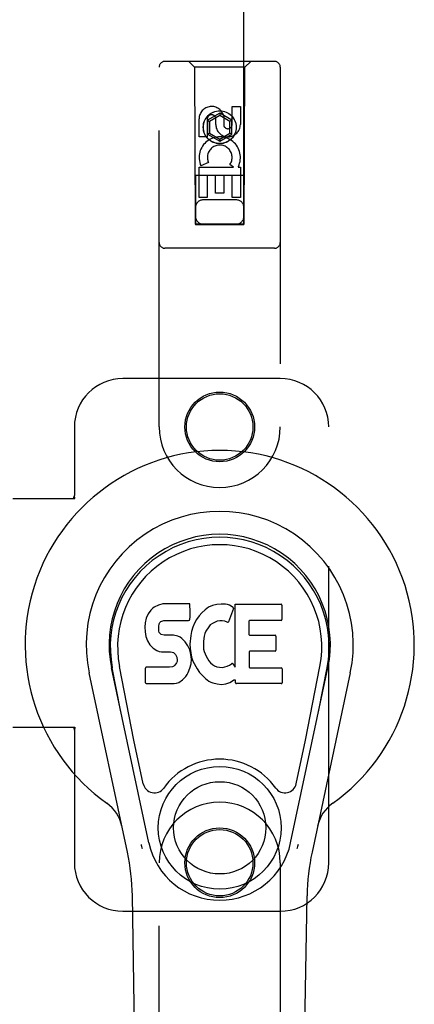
# Model space of a CAD drawing. Header units: inches. Extents: x 0 to 278, y 0 to 180.
# Tile 65 of 78: x 99.35 to 101.39, y 89.97 to 95.05. Entities that reach past the tile are written whole.
import ezdxf

# ---------------------------------------------------------------- set-up
doc = ezdxf.new("R2010")
doc.units = ezdxf.units.IN
doc.header["$LTSCALE"] = 15.310625
doc.header["$MEASUREMENT"] = 0
doc.linetypes.add('HIDDEN', pattern=[0.2, 0.1, -0.1])
doc.layers.add('RIGHTHAND_DOOR_ASSEMBLY', color=7, linetype='CONTINUOUS')

msp = doc.modelspace()

# ---------------------------------------------------------------- linework, layer by layer
at = {"layer": 'RIGHTHAND_DOOR_ASSEMBLY', "color": 8, "linetype": 'HIDDEN'}
for p, q in [((100.2593, 130.9982), (100.2593, 93.9965)), ((100.5093, 93.9965), (100.5093, 130.9982)), ((100.0718, 92.9507), (100.0718, 94.8082)), ((100.6668, 94.8382), (100.1018, 94.8382)), ((100.2543, 94.8082), (100.2243, 94.8382)), ((100.2543, 94.8082), (100.2578, 93.9982)), ((100.5143, 94.8082), (100.2543, 94.8082)), ((100.5108, 93.9982), (100.5143, 94.8082)), ((100.5143, 94.8082), (100.5443, 94.8382)), ((100.6968, 94.8082), (100.6968, 92.9507)), ((100.4484, 94.5124), (100.4484, 94.6048)), ((100.4484, 94.6048), (100.4909, 94.6048)), ((100.4909, 94.6048), (100.4909, 94.5124)), ((100.3843, 94.5701), (100.3218, 94.534)), ((100.3843, 94.5585), (100.3318, 94.5282)), ((100.3843, 94.5701), (100.3843, 94.5585)), ((100.4468, 94.534), (100.3843, 94.5701)), ((100.4368, 94.5282), (100.3843, 94.5585)), ((100.4049, 94.5547), (100.4049, 94.5084)), ((100.2777, 94.4485), (100.2777, 94.5409)), ((100.3201, 94.5409), (100.3201, 94.4485)), ((100.3218, 94.534), (100.3218, 94.4618)), ((100.3218, 94.534), (100.3318, 94.5282)), ((100.3318, 94.5282), (100.3318, 94.4676)), ((100.364, 94.5124), (100.364, 94.5409)), ((100.4468, 94.534), (100.4368, 94.5282)), ((100.4368, 94.4676), (100.4368, 94.5282)), ((100.4468, 94.4618), (100.4468, 94.534)), ((100.3218, 94.4618), (100.3318, 94.4676)), ((100.3218, 94.4618), (100.3843, 94.4258)), ((100.3318, 94.4676), (100.3843, 94.4373)), ((100.3843, 94.4373), (100.4368, 94.4676)), ((100.3843, 94.4258), (100.4468, 94.4618)), ((100.4468, 94.4618), (100.4368, 94.4676)), ((100.3201, 94.4485), (100.2777, 94.4485)), ((100.3843, 94.4258), (100.3843, 94.4373)), ((100.3258, 94.3166), (100.2867, 94.2997)), ((100.4553, 94.2922), (100.4367, 94.3052)), ((100.5119, 94.2482), (100.2567, 94.2482)), ((100.2777, 94.1361), (100.2777, 94.2922)), ((100.2777, 94.2922), (100.4553, 94.2922)), ((100.3201, 94.2496), (100.3201, 94.1361)), ((100.3625, 94.2496), (100.3201, 94.2496)), ((100.3625, 94.1574), (100.3625, 94.2496)), ((100.405, 94.2496), (100.405, 94.1574)), ((100.4484, 94.2496), (100.405, 94.2496)), ((100.4484, 94.1361), (100.4484, 94.2496)), ((100.4804, 94.2957), (100.4786, 94.2922)), ((100.4786, 94.2922), (100.4909, 94.2922)), ((100.4909, 94.2922), (100.4909, 94.1361)), ((100.405, 94.1574), (100.3625, 94.1574)), ((100.3201, 94.1361), (100.2777, 94.1361)), ((100.4693, 94.1232), (100.2993, 94.1232)), ((100.4909, 94.1361), (100.4484, 94.1361)), ((100.2578, 93.9982), (100.5108, 93.9982)), ((100.2593, 93.9997), (100.5093, 93.9997)), ((100.2593, 93.9965), (100.5093, 93.9965)), ((100.6668, 93.8732), (100.1018, 93.8732)), ((100.6968, 93.2007), (99.8843, 93.2007)), ((99.6343, 92.9507), (99.6343, 92.5976)), ((100.9468, 90.7007), (100.9468, 92.9507)), ((99.3164, 92.5807), (99.6373, 92.5807)), ((99.6299, 92.5807), (99.6343, 92.5976)), ((99.6373, 92.5807), (99.6343, 92.5976)), ((99.3164, 91.4007), (99.6373, 91.4007)), ((99.6299, 91.4007), (99.6343, 91.3839)), ((99.6373, 91.4007), (99.6343, 91.3839)), ((99.6343, 91.3839), (99.6343, 90.7007)), ((100.0718, 88.8432), (100.0718, 90.7007)), ((100.6968, 90.7007), (100.6968, 88.8432)), ((99.8843, 90.4507), (100.6968, 90.4507))]:
    msp.add_line(p, q, dxfattribs=at)
at = {"layer": 'RIGHTHAND_DOOR_ASSEMBLY', "color": 7, "linetype": 'Continuous'}
for p, q in [((100.0366, 92.0136), (100.0281, 92.0056)), ((100.0462, 92.0201), (100.0366, 92.0136)), ((100.0678, 92.0298), (100.0462, 92.0201)), ((100.0912, 92.0372), (100.0678, 92.0298)), ((100.2308, 92.0372), (100.0912, 92.0372)), ((100.2325, 91.9943), (100.2308, 92.0372)), ((100.3267, 92.0198), (100.3085, 92.0068)), ((100.3471, 92.0286), (100.3267, 92.0198)), ((100.3689, 92.0335), (100.3471, 92.0286)), ((100.391, 92.0357), (100.3689, 92.0335)), ((100.4136, 92.0353), (100.391, 92.0357)), ((100.4247, 92.0336), (100.4136, 92.0353)), ((100.4352, 92.0302), (100.4247, 92.0336)), ((100.4553, 92.013), (100.4291, 91.9448)), ((100.4539, 92.0181), (100.4352, 92.0302)), ((100.4641, 92.0351), (100.7009, 92.0351)), ((100.4641, 91.7099), (100.4641, 92.0351)), ((100.7054, 92.0306), (100.7054, 91.9563)), ((100.0051, 91.9634), (100, 91.94)), ((100.0144, 91.9859), (100.0051, 91.9634)), ((100.0281, 92.0056), (100.0144, 91.9859)), ((100.2304, 91.9577), (100.2316, 91.9706)), ((100.2316, 91.9706), (100.2325, 91.9943)), ((100.2775, 91.9748), (100.2645, 91.9566)), ((100.2921, 91.9915), (100.2775, 91.9748)), ((100.3085, 92.0068), (100.2921, 91.9915)), ((100, 91.94), (99.9982, 91.9164)), ((99.9982, 91.9164), (99.999, 91.8925)), ((100.0693, 91.9047), (100.0699, 91.9197)), ((100.0699, 91.9197), (100.0719, 91.9347)), ((100.0719, 91.9347), (100.0751, 91.9414)), ((100.0751, 91.9414), (100.0809, 91.9463)), ((100.0809, 91.9463), (100.0952, 91.9507)), ((100.0952, 91.9507), (100.1101, 91.9519)), ((100.1101, 91.9519), (100.223, 91.9519)), ((100.223, 91.9519), (100.2286, 91.9524)), ((100.2286, 91.9524), (100.2304, 91.9577)), ((100.2452, 91.9165), (100.2391, 91.8951)), ((100.2537, 91.9371), (100.2452, 91.9165)), ((100.2645, 91.9566), (100.2537, 91.9371)), ((100.3275, 91.9189), (100.3133, 91.8957)), ((100.3357, 91.9292), (100.3275, 91.9189)), ((100.3465, 91.9367), (100.3357, 91.9292)), ((100.3714, 91.9473), (100.3465, 91.9367)), ((100.3842, 91.9506), (100.3714, 91.9473)), ((100.3975, 91.9504), (100.3842, 91.9506)), ((100.4107, 91.9472), (100.3975, 91.9504)), ((100.4231, 91.9423), (100.4107, 91.9472)), ((100.5342, 91.9473), (100.5342, 91.8799)), ((100.7009, 91.9518), (100.5386, 91.9518)), ((99.999, 91.8925), (100.0029, 91.869)), ((100.0029, 91.869), (100.0112, 91.8467)), ((100.0699, 91.8971), (100.0693, 91.9047)), ((100.0722, 91.89), (100.0699, 91.8971)), ((100.0767, 91.884), (100.0722, 91.89)), ((100.0829, 91.8795), (100.0767, 91.884)), ((100.0973, 91.8755), (100.0829, 91.8795)), ((100.1214, 91.8763), (100.0973, 91.8755)), ((100.1453, 91.875), (100.1214, 91.8763)), ((100.1688, 91.87), (100.1453, 91.875)), ((100.1797, 91.8651), (100.1688, 91.87)), ((100.1896, 91.8582), (100.1797, 91.8651)), ((100.2068, 91.8414), (100.1896, 91.8582)), ((100.235, 91.8732), (100.2304, 91.8288)), ((100.2391, 91.8951), (100.235, 91.8732)), ((100.3037, 91.8712), (100.3005, 91.8445)), ((100.3075, 91.8838), (100.3037, 91.8712)), ((100.3133, 91.8957), (100.3075, 91.8838)), ((100.5386, 91.8754), (100.6699, 91.8754)), ((100.6744, 91.8709), (100.6744, 91.7978)), ((100.0112, 91.8467), (100.024, 91.8265)), ((100.024, 91.8265), (100.0404, 91.8092)), ((100.0404, 91.8092), (100.0602, 91.7961)), ((100.2199, 91.8214), (100.2068, 91.8414)), ((100.2293, 91.7992), (100.2199, 91.8214)), ((100.2304, 91.8288), (100.2312, 91.8066)), ((100.3005, 91.8445), (100.2998, 91.8175)), ((100.2998, 91.8175), (100.3011, 91.8043)), ((100.0602, 91.7961), (100.0714, 91.7919)), ((100.0714, 91.7919), (100.0831, 91.7899)), ((100.0831, 91.7899), (100.1306, 91.7894)), ((100.1306, 91.7894), (100.1381, 91.7887)), ((100.1381, 91.7887), (100.1451, 91.7863)), ((100.1451, 91.7863), (100.1511, 91.7817)), ((100.1511, 91.7817), (100.1561, 91.7758)), ((100.1561, 91.7758), (100.1626, 91.7622)), ((100.1626, 91.7622), (100.165, 91.7471)), ((100.2355, 91.7761), (100.2293, 91.7992)), ((100.2312, 91.8066), (100.2344, 91.7845)), ((100.2344, 91.7845), (100.239, 91.7626)), ((100.2381, 91.7522), (100.2355, 91.7761)), ((100.239, 91.7626), (100.246, 91.7415)), ((100.3011, 91.8043), (100.3042, 91.7915)), ((100.3042, 91.7915), (100.3144, 91.7667)), ((100.3144, 91.7667), (100.3277, 91.7435)), ((100.5354, 91.7888), (100.5354, 91.7113)), ((100.6699, 91.7933), (100.5399, 91.7933)), ((100.0185, 90.8033), (99.826, 91.7068)), ((99.8742, 91.4804), (99.8299, 91.7076)), ((99.9417, 91.3336), (99.8671, 91.7148)), ((100.0007, 91.6305), (100.0007, 91.7054)), ((100.0644, 91.7104), (100.0052, 91.7099)), ((100.1253, 91.7107), (100.0644, 91.7104)), ((100.1405, 91.7119), (100.1253, 91.7107)), ((100.1469, 91.7153), (100.1405, 91.7119)), ((100.1524, 91.7206), (100.1469, 91.7153)), ((100.1617, 91.7326), (100.1524, 91.7206)), ((100.1643, 91.7395), (100.1617, 91.7326)), ((100.165, 91.7471), (100.1643, 91.7395)), ((100.2216, 91.6827), (100.2302, 91.7051)), ((100.2302, 91.7051), (100.2364, 91.7283)), ((100.2364, 91.7283), (100.2381, 91.7522)), ((100.246, 91.7415), (100.2673, 91.7022)), ((100.3277, 91.7435), (100.3364, 91.7335)), ((100.3364, 91.7335), (100.3465, 91.7246)), ((100.3465, 91.7246), (100.3577, 91.7172)), ((100.3577, 91.7172), (100.37, 91.7124)), ((100.37, 91.7124), (100.3833, 91.7101)), ((100.3833, 91.7101), (100.3966, 91.7096)), ((100.3966, 91.7096), (100.4098, 91.7115)), ((100.4098, 91.7115), (100.4226, 91.7156)), ((100.4226, 91.7156), (100.4347, 91.7211)), ((100.4347, 91.7211), (100.4458, 91.7285)), ((100.4522, 91.7275), (100.4641, 91.7099)), ((100.5399, 91.7068), (100.7015, 91.7068)), ((100.7501, 90.8033), (100.9426, 91.7068)), ((100.8269, 91.3336), (100.9015, 91.7148)), ((100.8944, 91.4804), (100.9388, 91.7076)), ((99.9078, 90.7562), (99.7105, 91.6821)), ((100.1925, 91.6451), (100.2095, 91.662)), ((100.2095, 91.662), (100.2162, 91.672)), ((100.2162, 91.672), (100.2216, 91.6827)), ((100.2673, 91.7022), (100.2799, 91.6838)), ((100.2799, 91.6838), (100.2946, 91.6672)), ((100.2946, 91.6672), (100.3111, 91.6522)), ((100.706, 91.7023), (100.706, 91.6302)), ((101.0582, 91.6821), (100.8608, 90.7562)), ((100.0055, 91.6257), (100.1495, 91.6257)), ((100.1495, 91.6257), (100.1615, 91.6273)), ((100.1615, 91.6273), (100.1727, 91.6313)), ((100.1727, 91.6313), (100.1925, 91.6451)), ((100.3111, 91.6522), (100.3288, 91.6384)), ((100.3288, 91.6384), (100.3385, 91.6333)), ((100.3385, 91.6333), (100.349, 91.6297)), ((100.349, 91.6297), (100.3708, 91.624)), ((100.3708, 91.624), (100.3928, 91.6215)), ((100.3928, 91.6215), (100.415, 91.6247)), ((100.415, 91.6247), (100.4362, 91.6314)), ((100.4362, 91.6314), (100.4552, 91.643)), ((100.4552, 91.643), (100.4554, 91.6431)), ((100.4659, 91.6431), (100.4554, 91.6431)), ((100.4659, 91.6302), (100.4659, 91.6431)), ((100.7015, 91.6257), (100.4704, 91.6257)), ((99.9897, 91.1085), (99.9417, 91.3336)), ((100.7789, 91.1085), (100.8269, 91.3336)), ((100.0058, 86.3913), (99.9335, 90.5306)), ((100.7628, 86.3913), (100.8351, 90.5306))]:
    msp.add_line(p, q, dxfattribs=at)
for points in [[(99.986, 90.7728), (99.9843, 90.7783), (99.9827, 90.7839), (99.9813, 90.7895), (99.98, 90.7951)], [(100.7886, 90.7951), (100.7873, 90.7895), (100.7859, 90.7839), (100.7843, 90.7783), (100.7826, 90.7728)]]:
    msp.add_lwpolyline(points, dxfattribs=at)
at = {"layer": 'RIGHTHAND_DOOR_ASSEMBLY', "color": 8, "linetype": 'HIDDEN'}
for centre, radius in [((100.3843, 94.4982), 0.085), ((100.3843, 94.4982), 0.0845), ((100.3843, 92.9507), 0.18), ((100.3843, 92.9507), 0.1715), ((100.3843, 90.7007), 0.18), ((100.3843, 90.7007), 0.1715)]:
    msp.add_circle(centre, radius, dxfattribs=at)
at = {"layer": 'RIGHTHAND_DOOR_ASSEMBLY', "color": 7, "linetype": 'Continuous'}
for radius in [0.3169, 0.2382]:
    msp.add_circle((100.3843, 90.8812), radius, dxfattribs=at)
at = {"layer": 'RIGHTHAND_DOOR_ASSEMBLY', "color": 8, "linetype": 'HIDDEN'}
for centre, radius, start, end in [((100.1018, 94.8082), 0.03, 90, 180), ((100.6668, 94.8082), 0.03, 0, 90), ((100.342, 94.541), 0.0644, 12.2995, 180.0775), ((100.342, 94.5409), 0.0219, 359.9011, 180), ((100.4274, 94.5124), 0.0635, 180, 360), ((100.4265, 94.5124), 0.0219, 190.307, 360), ((100.3844, 94.342), 0.1065, 334.2636, 203.4027), ((100.3844, 94.342), 0.0639, 324.8895, 203.4026), ((100.2993, 94.0832), 0.04, 90, 180), ((100.4693, 94.0832), 0.04, 0, 90), ((100.2993, 94.0382), 0.04, 180, 270), ((100.4693, 94.0382), 0.04, 270, 360), ((100.1018, 93.9032), 0.03, 180, 270), ((100.6668, 93.9032), 0.03, 270, 360), ((99.8843, 92.9507), 0.25, 90, 180), ((100.6968, 92.9507), 0.25, 0, 90), ((100.3843, 92.9507), 0.3125, 180, 360), ((100.3843, 90.7007), 0.3125, 0, 180), ((99.8843, 90.7007), 0.25, 180, 270), ((100.6968, 90.7007), 0.25, 270, 360)]:
    msp.add_arc(centre, radius, start, end, dxfattribs=at)
at = {"layer": 'RIGHTHAND_DOOR_ASSEMBLY', "color": 7, "linetype": 'Continuous'}
for centre, radius, start, end in [((100.3843, 91.8257), 1.0039, 305.5066, 234.4934), ((100.3843, 91.8257), 0.689, 347.9703, 192.0297), ((100.3843, 91.8257), 0.5709, 347.9703, 192.0297), ((100.3843, 91.8159), 0.5269, 348.9402, 191.0594), ((100.4511, 92.0146), 0.00448, 339.0016, 51.8729), ((100.7009, 92.0306), 0.00448, 0, 90), ((100.4249, 91.9464), 0.00448, 246.1578, 339.0016), ((100.5386, 91.9473), 0.00448, 90, 180), ((100.7009, 91.9563), 0.00448, 270, 360), ((100.5386, 91.8799), 0.00448, 180, 270), ((100.6699, 91.8709), 0.00448, 0, 90), ((100.5399, 91.7888), 0.00448, 90, 180), ((100.6699, 91.7978), 0.00448, 270, 360), ((100.0052, 91.7054), 0.00448, 90, 180.0119), ((100.4485, 91.7249), 0.00448, 34.0893, 127.3444), ((100.5399, 91.7113), 0.00448, 180, 270), ((100.7015, 91.7023), 0.00448, 0, 90), ((100.0055, 91.6305), 0.00483, 180, 270), ((100.4704, 91.6302), 0.00448, 180, 270), ((100.7015, 91.6302), 0.00448, 270, 360), ((100.3843, 90.8812), 0.3543, 35.4237, 144.5763), ((100.0474, 91.1208), 0.0591, 192.0297, 324.5763), ((100.7212, 91.1208), 0.0591, 215.4237, 347.9703), ((99.6869, 90.8482), 0.1969, 12.0297, 54.4934), ((101.0817, 90.8482), 0.1969, 125.5066, 167.9703), ((100.3843, 90.8812), 0.374, 192.0297, 347.9703), ((98.7526, 90.51), 1.1811, 1, 12.0297), ((102.016, 90.51), 1.1811, 167.9703, 179)]:
    msp.add_arc(centre, radius, start, end, dxfattribs=at)
msp.add_ellipse((100.3843, 91.8159), major_axis=(0, 0.565), ratio=0.999848, start_param=-1.76365, end_param=1.76365, dxfattribs=at)

doc.saveas('drawing.dxf')
